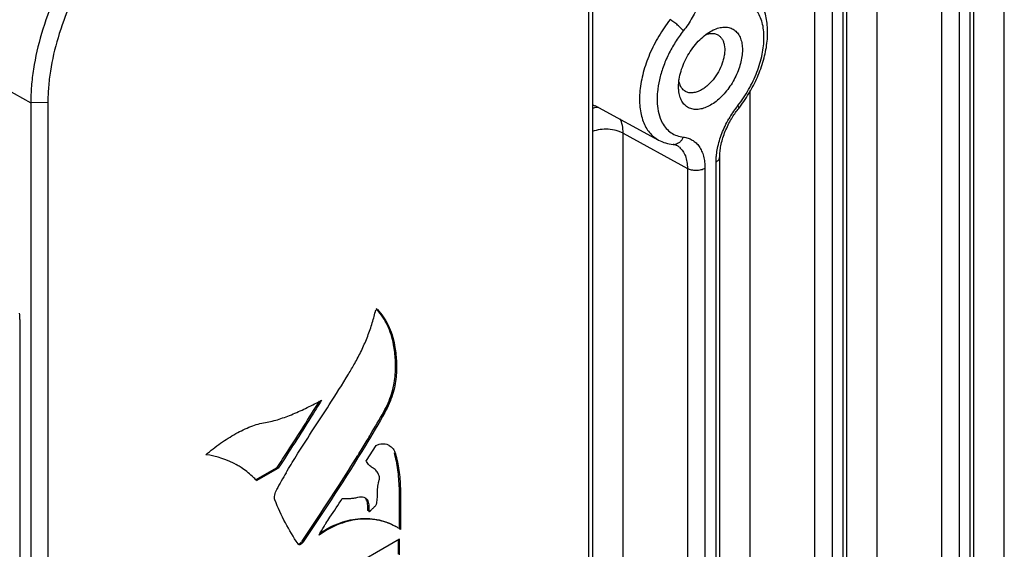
# Model space of a CAD drawing. Header units: inches. Extents: x 0 to 34, y 0 to 22.
# Tile 116 of 126: x 24.1 to 26.1, y 12.9 to 14. Entities that reach past the tile are written whole.
import ezdxf

# ---------------------------------------------------------------- set-up
doc = ezdxf.new("R2010")
doc.units = ezdxf.units.IN
doc.header["$LTSCALE"] = 1.87
doc.header["$MEASUREMENT"] = 0
doc.layers.get('0').update_dxf_attribs({"linetype": 'CONTINUOUS'})

msp = doc.modelspace()

# ---------------------------------------------------------------- linework, layer by layer
at = {"color": 7, "linetype": 'CONTINUOUS'}
for p, q in [((26.0587, 9.3014), (26.0587, 15.3931)), ((25.8056, 9.1552), (25.8056, 15.2469)), ((25.9907, 9.1013), (25.9907, 15.1859)), ((25.998, 9.1115), (25.998, 15.1961)), ((25.9337, 15.173), (25.9337, 9.0883)), ((25.9686, 15.1732), (25.9686, 9.0885)), ((25.2386, 8.673), (25.2386, 14.7576)), ((25.2312, 8.6628), (25.2312, 14.7475)), ((25.7448, 9.3748), (25.7448, 14.6405)), ((25.6805, 14.6173), (25.6805, 9.3516)), ((25.7155, 14.6176), (25.7155, 9.3519)), ((25.7375, 9.3646), (25.7375, 14.6303)), ((22.8323, 14.525), (24.119, 13.8175)), ((25.5524, 9.958), (25.5524, 13.8415)), ((24.153, 13.8178), (24.119, 13.8175)), ((24.119, 13.8175), (24.119, 8.3472)), ((24.153, 13.8178), (24.153, 8.3474)), ((25.2427, 13.8116), (25.3698, 13.7431)), ((25.2993, 10.0608), (25.2993, 13.7567)), ((25.2993, 13.7567), (25.4274, 13.6862)), ((25.4844, 10.0034), (25.4844, 13.6992)), ((25.4917, 10.0136), (25.4917, 13.7094)), ((25.4274, 13.6862), (25.4274, 9.9904)), ((25.4623, 13.6865), (25.4623, 9.9906)), ((24.8097, 13.4053), (24.8075, 13.4066)), ((24.0971, 13.3855), (24.0971, 8.8033)), ((24.844, 13.3339), (24.8419, 13.3351)), ((24.7099, 13.2094), (24.7135, 13.215)), ((24.8244, 13.2002), (24.8223, 13.2014)), ((24.8067, 13.1344), (24.7873, 13.1043)), ((24.771, 13.1147), (24.7729, 13.1179)), ((24.8455, 13.1182), (24.8434, 13.1194)), ((24.5301, 13.0951), (24.528, 13.0963)), ((24.5665, 13.066), (24.61, 13.0904)), ((24.5687, 13.0647), (24.6121, 13.0891)), ((24.6121, 13.0891), (24.61, 13.0904)), ((24.7183, 13.032), (24.723, 13.0392)), ((24.7828, 13.031), (24.785, 13.03)), ((24.7928, 13.0036), (24.7907, 13.0048)), ((24.8472, 12.9721), (24.8451, 12.9733)), ((24.6598, 12.9437), (24.6756, 12.9673)), ((24.6525, 12.9369), (24.6504, 12.9381)), ((24.662, 12.9425), (24.6598, 12.9437)), ((24.8539, 12.9475), (24.7307, 12.8764)), ((24.8518, 12.9177), (24.8518, 12.9463)), ((24.8539, 12.9164), (24.8539, 12.9475))]:
    msp.add_line(p, q, dxfattribs=at)
for centre, radius, start, end in [((25.271, 13.8644), 0.06, 237.1604, 241.7589), ((25.6859, 13.686), 0.2021, 141.5717, 142.5035), ((25.6953, 13.679), 0.2138, 142.56, 150.2001), ((25.3194, 13.9729), 0.2681, 321.5711, 322.2874), ((25.4005, 13.7501), 0.0159, 263.888, 278.3218), ((25.3901, 13.7028), 0.0334, 50.7571, 61.7593), ((23.7248, 13.3868), 0.3722, 359.7875, 1.7262), ((22.8423, 14.3171), 2.2727, 329.2833, 330.5983), ((22.3856, 14.5893), 2.8043, 328.3531, 328.995), ((22.594, 14.4637), 2.561, 329.0008, 329.3016), ((24.8205, 13.1126), 0.0253, 59.9977, 65.5423), ((24.4489, 12.9547), 0.1622, 59.9395, 83.3611), ((21.6668, 15.0353), 3.6503, 327.1429, 328.2531), ((24.4465, 12.9502), 0.1673, 56.8618, 59.9941), ((24.4361, 12.9375), 0.1838, 43.8189, 44.5821), ((25.5798, 12.5203), 1.1044, 149.5553, 151.538), ((20.6681, 15.677), 4.8374, 326.9547, 327.1763), ((17.23, 17.9321), 8.9491, 326.30433, 326.80057), ((24.7954, 12.8822), 0.1038, 55.8833, 60.0168), ((25.8356, 12.9748), 0.9821, 180.1623, 180.401), ((24.7966, 12.8841), 0.1015, 54.4937, 55.8782), ((25.8598, 12.9737), 1.0042, 180.0966, 180.399), ((25.0004, 13.1767), 0.4225, 214.3361, 214.5807)]:
    msp.add_arc(centre, radius, start, end, dxfattribs=at)
for points, knots in [([(24.4022, 14.3081), (24.3927, 14.3027), (24.3738, 14.2906), (24.3365, 14.2626), (24.2918, 14.2208), (24.2433, 14.1625), (24.2007, 14.0974), (24.1656, 14.028), (24.1394, 13.9568), (24.1255, 13.8972), (24.1199, 13.8509), (24.119, 13.8285), (24.119, 13.8175)], [0, 0, 0, 0, 0.055818, 0.114213, 0.237381, 0.367002, 0.500006, 0.633009, 0.762628, 0.885792, 0.944185, 1, 1, 1, 1]), ([(24.419, 14.2785), (24.4101, 14.2734), (24.3924, 14.262), (24.3574, 14.2358), (24.3154, 14.1965), (24.2698, 14.1417), (24.2298, 14.0806), (24.1968, 14.0154), (24.1722, 13.9486), (24.1592, 13.8925), (24.154, 13.8491), (24.153, 13.828), (24.153, 13.8178)], [0, 0, 0, 0, 0.055792, 0.11419, 0.237393, 0.366998, 0.500006, 0.633013, 0.762616, 0.885815, 0.94421, 1, 1, 1, 1]), ([(25.4623, 14.073), (25.4623, 14.0637), (25.46, 14.0442), (25.4513, 14.0152), (25.4377, 13.9867), (25.4258, 13.969), (25.4191, 13.9606)], [0, 0, 0, 0, 0.227909, 0.477313, 0.738486, 1, 1, 1, 1]), ([(25.5315, 13.8089), (25.5391, 13.8186), (25.5528, 13.8391), (25.5692, 13.872), (25.5808, 13.9059), (25.5871, 13.9394), (25.5877, 13.9715), (25.5828, 13.9965), (25.5754, 14.0143), (25.5682, 14.0262), (25.5594, 14.0367), (25.5524, 14.0425), (25.5487, 14.0451)], [0, 0, 0, 0, 0.14167, 0.283522, 0.421504, 0.552583, 0.674842, 0.788591, 0.842924, 0.895892, 0.948037, 1, 1, 1, 1]), ([(25.5276, 13.8116), (25.5356, 13.8217), (25.5501, 13.8432), (25.5665, 13.8777), (25.5771, 13.9128), (25.581, 13.9462), (25.5784, 13.9719), (25.5724, 13.9895), (25.5663, 14.0005), (25.5586, 14.0095), (25.5495, 14.0165), (25.539, 14.0213), (25.5314, 14.0228), (25.5276, 14.0232)], [0, 0, 0, 0, 0.155244, 0.310348, 0.458411, 0.593743, 0.712709, 0.766055, 0.815748, 0.86267, 0.908073, 0.953404, 1, 1, 1, 1]), ([(25.3929, 13.983), (25.3846, 13.9725), (25.3694, 13.9504), (25.3514, 13.9149), (25.3387, 13.8784), (25.3329, 13.8481), (25.3317, 13.825), (25.3324, 13.809), (25.3348, 13.7941), (25.3387, 13.7805), (25.3443, 13.7684), (25.3513, 13.758), (25.3598, 13.7494), (25.3664, 13.745), (25.3698, 13.7431)], [0, 0, 0, 0, 0.150008, 0.300632, 0.44641, 0.582798, 0.646344, 0.706359, 0.762704, 0.815454, 0.86489, 0.911541, 0.956234, 1, 1, 1, 1]), ([(25.4191, 13.9606), (25.4185, 13.9615), (25.417, 13.9634), (25.4133, 13.9673), (25.4077, 13.9724), (25.4005, 13.978), (25.3954, 13.9815), (25.3929, 13.983)], [0, 0, 0, 0, 0.094694, 0.207127, 0.467573, 0.745116, 1, 1, 1, 1]), ([(25.4951, 13.9677), (25.4984, 13.9682), (25.5049, 13.9685), (25.5143, 13.9664), (25.5224, 13.9617), (25.5289, 13.9547), (25.5336, 13.9455), (25.5364, 13.9347), (25.5373, 13.9224), (25.5362, 13.9091), (25.5333, 13.8952), (25.5286, 13.8809), (25.5223, 13.8669), (25.5145, 13.8533), (25.5055, 13.8408), (25.4955, 13.8296), (25.4848, 13.8201), (25.4772, 13.8149), (25.4733, 13.8127)], [0, 0, 0, 0, 0.049487, 0.095326, 0.139854, 0.185706, 0.235178, 0.28971, 0.349898, 0.415544, 0.485959, 0.56002, 0.636381, 0.713508, 0.789836, 0.863931, 0.934436, 1, 1, 1, 1]), ([(25.4191, 13.9606), (25.4134, 13.9534), (25.4027, 13.9383), (25.3892, 13.9141), (25.3786, 13.8889), (25.3711, 13.8637), (25.3676, 13.8429), (25.3667, 13.8269), (25.3672, 13.8062), (25.371, 13.7891), (25.3773, 13.7776)], [0, 0, 0, 0, 0.140517, 0.282412, 0.422096, 0.55662, 0.683317, 0.74308, 0.800191, 1, 1, 1, 1]), ([(25.4097, 13.8494), (25.4097, 13.8544), (25.4107, 13.8649), (25.4143, 13.8806), (25.4202, 13.8966), (25.4281, 13.9122), (25.4376, 13.9268), (25.4486, 13.9399), (25.4604, 13.951), (25.469, 13.957), (25.4733, 13.9595)], [0, 0, 0, 0, 0.114139, 0.237316, 0.366964, 0.5, 0.632986, 0.762647, 0.885972, 1, 1, 1, 1]), ([(25.4881, 13.9525), (25.4897, 13.9516), (25.4928, 13.9493), (25.4964, 13.9447), (25.4992, 13.939), (25.5016, 13.9299), (25.5019, 13.9197), (25.5003, 13.909), (25.4974, 13.8973), (25.4916, 13.8828), (25.4818, 13.8668), (25.4716, 13.8552), (25.4626, 13.8477), (25.458, 13.8446), (25.4557, 13.8433)], [0, 0, 0, 0, 0.042839, 0.087453, 0.135259, 0.187216, 0.304425, 0.369576, 0.438223, 0.582534, 0.729582, 0.871242, 0.937725, 1, 1, 1, 1]), ([(25.4641, 13.9533), (25.4649, 13.9536), (25.4679, 13.9546), (25.4709, 13.9552), (25.4732, 13.9554)], [0, 0, 0, 0, 0.261323, 1, 1, 1, 1]), ([(25.4732, 13.9554), (25.4759, 13.9557), (25.4811, 13.9556), (25.486, 13.9538), (25.4881, 13.9525)], [0, 0, 0, 0, 0.517311, 1, 1, 1, 1]), ([(25.4733, 13.9595), (25.4769, 13.9616), (25.4839, 13.965), (25.4914, 13.9671), (25.4951, 13.9677)], [0, 0, 0, 0, 0.523672, 1, 1, 1, 1]), ([(25.4132, 13.8515), (25.4128, 13.8524), (25.4114, 13.856), (25.4105, 13.86), (25.4102, 13.863)], [0, 0, 0, 0, 0.236569, 1, 1, 1, 1]), ([(25.4232, 13.8401), (25.421, 13.8413), (25.417, 13.8447), (25.4143, 13.8491), (25.4132, 13.8515)], [0, 0, 0, 0, 0.482956, 1, 1, 1, 1]), ([(25.4104, 13.839), (25.4103, 13.8398), (25.4099, 13.8433), (25.4097, 13.8467), (25.4097, 13.8494)], [0, 0, 0, 0, 0.24268, 1, 1, 1, 1]), ([(25.4733, 13.8127), (25.4698, 13.8106), (25.4626, 13.8071), (25.4516, 13.8041), (25.4412, 13.8037), (25.4317, 13.806), (25.4235, 13.811), (25.4171, 13.8185), (25.4126, 13.828), (25.411, 13.8352), (25.4104, 13.839)], [0, 0, 0, 0, 0.148022, 0.282383, 0.403874, 0.516493, 0.626329, 0.740111, 0.863537, 1, 1, 1, 1]), ([(25.4381, 13.8372), (25.4355, 13.8369), (25.4303, 13.837), (25.4253, 13.8388), (25.4232, 13.8401)], [0, 0, 0, 0, 0.517311, 1, 1, 1, 1]), ([(25.4557, 13.8433), (25.4528, 13.8416), (25.4472, 13.8389), (25.441, 13.8375), (25.4381, 13.8372)], [0, 0, 0, 0, 0.526641, 1, 1, 1, 1]), ([(25.5276, 13.8116), (25.528, 13.811), (25.5287, 13.8099), (25.5296, 13.8082), (25.5299, 13.8068), (25.5295, 13.8062)], [0, 0, 0, 0, 0.368334, 0.656106, 1, 1, 1, 1]), ([(25.2496, 13.8083), (25.2486, 13.8082), (25.2448, 13.8079), (25.2411, 13.8068), (25.2385, 13.8057)], [0, 0, 0, 0, 0.247091, 1, 1, 1, 1]), ([(25.5135, 13.7826), (25.5147, 13.7847), (25.5196, 13.7929), (25.5251, 13.8007), (25.5295, 13.8062)], [0, 0, 0, 0, 0.252438, 1, 1, 1, 1]), ([(25.2993, 13.7567), (25.2993, 13.7619), (25.2984, 13.7718), (25.2953, 13.7814), (25.2932, 13.7855)], [0, 0, 0, 0, 0.529942, 1, 1, 1, 1]), ([(25.3773, 13.7776), (25.3795, 13.7735), (25.3846, 13.7661), (25.3914, 13.76), (25.395, 13.7576)], [0, 0, 0, 0, 0.512621, 1, 1, 1, 1]), ([(25.4873, 13.7267), (25.4893, 13.7368), (25.4954, 13.757), (25.5044, 13.7759), (25.5098, 13.7852)], [0, 0, 0, 0, 0.488399, 1, 1, 1, 1]), ([(25.4941, 13.7318), (25.4958, 13.7404), (25.501, 13.758), (25.5089, 13.7745), (25.5135, 13.7826)], [0, 0, 0, 0, 0.484492, 1, 1, 1, 1]), ([(25.2993, 13.7567), (25.2972, 13.7578), (25.2928, 13.7598), (25.283, 13.763), (25.2696, 13.765), (25.2535, 13.7644), (25.243, 13.7619), (25.2381, 13.7601)], [0, 0, 0, 0, 0.112692, 0.233371, 0.489569, 0.751133, 1, 1, 1, 1]), ([(25.395, 13.7576), (25.3985, 13.7552), (25.4063, 13.7513), (25.4148, 13.7494), (25.4191, 13.749)], [0, 0, 0, 0, 0.49322, 1, 1, 1, 1]), ([(25.3698, 13.7431), (25.3743, 13.7407), (25.3837, 13.7368), (25.3938, 13.7348), (25.3988, 13.7343)], [0, 0, 0, 0, 0.49795, 1, 1, 1, 1]), ([(25.4059, 13.7322), (25.4049, 13.7328), (25.4026, 13.7337), (25.4002, 13.7342), (25.3988, 13.7343)], [0, 0, 0, 0, 0.46366, 1, 1, 1, 1]), ([(25.4191, 13.749), (25.4184, 13.747), (25.4165, 13.7435), (25.4127, 13.739), (25.408, 13.7358), (25.4045, 13.7346), (25.4028, 13.7344)], [0, 0, 0, 0, 0.269709, 0.527973, 0.770384, 1, 1, 1, 1]), ([(25.4191, 13.749), (25.4223, 13.7486), (25.4286, 13.7473), (25.4372, 13.7434), (25.4448, 13.7376), (25.4511, 13.7301), (25.4561, 13.7211), (25.4597, 13.7106), (25.4619, 13.6989), (25.4623, 13.6907), (25.4623, 13.6865)], [0, 0, 0, 0, 0.11469, 0.226189, 0.337848, 0.45326, 0.575498, 0.706752, 0.848267, 1, 1, 1, 1]), ([(25.4113, 13.7286), (25.4139, 13.7265), (25.4187, 13.7211), (25.4238, 13.7111), (25.4268, 13.6992), (25.4274, 13.6907), (25.4274, 13.6862)], [0, 0, 0, 0, 0.218413, 0.454136, 0.714272, 1, 1, 1, 1]), ([(25.4848, 13.7097), (25.4849, 13.7111), (25.4855, 13.7168), (25.4864, 13.7225), (25.4873, 13.7267)], [0, 0, 0, 0, 0.244065, 1, 1, 1, 1]), ([(25.4917, 13.7094), (25.4917, 13.713), (25.4921, 13.7205), (25.4933, 13.7279), (25.4941, 13.7318)], [0, 0, 0, 0, 0.479004, 1, 1, 1, 1]), ([(25.4844, 13.6992), (25.4844, 13.7001), (25.4844, 13.7036), (25.4846, 13.7071), (25.4848, 13.7097)], [0, 0, 0, 0, 0.245217, 1, 1, 1, 1]), ([(25.4844, 13.6992), (25.4855, 13.6998), (25.4875, 13.7012), (25.4898, 13.7037), (25.4914, 13.7065), (25.4917, 13.7085), (25.4917, 13.7094)], [0, 0, 0, 0, 0.28819, 0.548295, 0.782244, 1, 1, 1, 1]), ([(25.4623, 13.6865), (25.4611, 13.6858), (25.4585, 13.6846), (25.4528, 13.6828), (25.4449, 13.6819), (25.4371, 13.6827), (25.4313, 13.6844), (25.4286, 13.6856), (25.4274, 13.6862)], [0, 0, 0, 0, 0.113478, 0.236616, 0.498487, 0.761189, 0.885296, 1, 1, 1, 1]), ([(24.7644, 13.2976), (24.7691, 13.3059), (24.7779, 13.3228), (24.7893, 13.3488), (24.7986, 13.375), (24.8035, 13.3927), (24.8056, 13.4014)], [0, 0, 0, 0, 0.255184, 0.509511, 0.759083, 1, 1, 1, 1]), ([(24.8056, 13.4014), (24.8057, 13.4018), (24.806, 13.4026), (24.8068, 13.4037), (24.8077, 13.4047), (24.8084, 13.4052), (24.8088, 13.4054)], [0, 0, 0, 0, 0.234947, 0.509584, 0.779613, 1, 1, 1, 1]), ([(24.8088, 13.4054), (24.8089, 13.4055), (24.8092, 13.4055), (24.8095, 13.4055), (24.8096, 13.4054), (24.8097, 13.4053)], [0, 0, 0, 0, 0.554985, 0.779273, 1, 1, 1, 1]), ([(24.8419, 13.3351), (24.8407, 13.342), (24.8375, 13.3552), (24.8301, 13.3736), (24.8208, 13.3901), (24.8134, 13.3998), (24.8095, 13.4044)], [0, 0, 0, 0, 0.270706, 0.525644, 0.768048, 1, 1, 1, 1]), ([(24.8097, 13.4053), (24.8138, 13.4007), (24.8217, 13.3907), (24.8316, 13.3739), (24.8394, 13.3548), (24.8428, 13.341), (24.844, 13.3339)], [0, 0, 0, 0, 0.231416, 0.473579, 0.728626, 1, 1, 1, 1]), ([(24.8223, 13.2014), (24.8255, 13.2071), (24.8312, 13.2187), (24.8379, 13.2365), (24.8424, 13.2543), (24.8459, 13.277), (24.8463, 13.3041), (24.8436, 13.3251), (24.8419, 13.3351)], [0, 0, 0, 0, 0.141759, 0.280603, 0.413305, 0.540212, 0.77939, 1, 1, 1, 1]), ([(24.844, 13.3339), (24.8457, 13.3239), (24.8484, 13.3029), (24.848, 13.2757), (24.8446, 13.253), (24.84, 13.2353), (24.8333, 13.2174), (24.8276, 13.2059), (24.8244, 13.2002)], [0, 0, 0, 0, 0.22061, 0.459788, 0.586695, 0.719397, 0.858241, 1, 1, 1, 1]), ([(24.7135, 13.215), (24.7267, 13.2354), (24.744, 13.2627), (24.7603, 13.2906), (24.7644, 13.2976)], [0, 0, 0, 0, 0.749968, 1, 1, 1, 1]), ([(24.5865, 13.1801), (24.5957, 13.1816), (24.6145, 13.1864), (24.6422, 13.1969), (24.6703, 13.2099), (24.689, 13.2195), (24.6984, 13.2244)], [0, 0, 0, 0, 0.23149, 0.4782, 0.73628, 1, 1, 1, 1]), ([(24.6984, 13.2244), (24.6912, 13.2131), (24.6627, 13.1679), (24.6342, 13.1226), (24.6121, 13.0891)], [0, 0, 0, 0, 0.250125, 1, 1, 1, 1]), ([(24.61, 13.0904), (24.6172, 13.1012), (24.6456, 13.145), (24.6732, 13.1892), (24.6942, 13.2223)], [0, 0, 0, 0, 0.249733, 1, 1, 1, 1]), ([(24.6277, 13.0799), (24.6342, 13.0909), (24.6608, 13.1346), (24.6891, 13.1772), (24.7099, 13.2094)], [0, 0, 0, 0, 0.249835, 1, 1, 1, 1]), ([(24.8244, 13.2002), (24.8119, 13.178), (24.7605, 13.0904), (24.7043, 13.0058), (24.662, 12.9425)], [0, 0, 0, 0, 0.250256, 1, 1, 1, 1]), ([(24.4676, 13.1158), (24.4772, 13.1239), (24.4965, 13.139), (24.5265, 13.1581), (24.5563, 13.1725), (24.5767, 13.1785), (24.5865, 13.1801)], [0, 0, 0, 0, 0.274596, 0.537031, 0.78035, 1, 1, 1, 1]), ([(24.8067, 13.1344), (24.8088, 13.1355), (24.8129, 13.1371), (24.8193, 13.1381), (24.8254, 13.1376), (24.8292, 13.1364), (24.831, 13.1356)], [0, 0, 0, 0, 0.274873, 0.528304, 0.767865, 1, 1, 1, 1]), ([(24.8331, 13.1345), (24.8361, 13.1328), (24.8414, 13.128), (24.8445, 13.1216), (24.8455, 13.1182)], [0, 0, 0, 0, 0.48676, 1, 1, 1, 1]), ([(24.8534, 12.9721), (24.8534, 12.985), (24.8538, 13.0107), (24.8538, 13.0427), (24.8525, 13.0677), (24.8507, 13.0857), (24.8477, 13.1029), (24.8449, 13.114), (24.8434, 13.1194)], [0, 0, 0, 0, 0.261579, 0.520741, 0.646569, 0.768651, 0.886442, 1, 1, 1, 1]), ([(24.8455, 13.1182), (24.8471, 13.1129), (24.8498, 13.1018), (24.8528, 13.0848), (24.8546, 13.0669), (24.8559, 13.0421), (24.8559, 13.0104), (24.8555, 12.9849), (24.8556, 12.972)], [0, 0, 0, 0, 0.113576, 0.231353, 0.353392, 0.479167, 0.738272, 1, 1, 1, 1]), ([(24.5669, 13.0665), (24.5647, 13.0687), (24.5557, 13.0774), (24.5458, 13.0852), (24.5379, 13.0903)], [0, 0, 0, 0, 0.25166, 1, 1, 1, 1]), ([(24.8105, 13.0798), (24.8098, 13.0811), (24.8081, 13.0833), (24.8049, 13.0863), (24.8016, 13.0888), (24.7981, 13.0912), (24.7947, 13.0937), (24.7916, 13.0966), (24.789, 13.1001), (24.7878, 13.1028), (24.7873, 13.1043)], [0, 0, 0, 0, 0.126603, 0.249827, 0.372707, 0.495607, 0.617967, 0.74013, 0.865132, 1, 1, 1, 1]), ([(24.8132, 13.0653), (24.8136, 13.0667), (24.814, 13.0695), (24.8133, 13.0745), (24.8117, 13.0778), (24.8105, 13.0798)], [0, 0, 0, 0, 0.287239, 0.543415, 1, 1, 1, 1]), ([(24.6054, 13.026), (24.6049, 13.0273), (24.6044, 13.0306), (24.605, 13.0357), (24.6065, 13.0413), (24.608, 13.0449), (24.609, 13.0466)], [0, 0, 0, 0, 0.204171, 0.450837, 0.723263, 1, 1, 1, 1]), ([(24.8082, 13.0191), (24.809, 13.0229), (24.8098, 13.0305), (24.8098, 13.04), (24.8101, 13.0476), (24.8106, 13.0534), (24.8116, 13.0593), (24.8126, 13.0633), (24.8132, 13.0653)], [0, 0, 0, 0, 0.250514, 0.490497, 0.611609, 0.736224, 0.865897, 1, 1, 1, 1]), ([(24.707, 12.9788), (24.7096, 12.983), (24.7206, 12.9996), (24.732, 13.0158), (24.7397, 13.0285)], [0, 0, 0, 0, 0.249715, 1, 1, 1, 1]), ([(24.7397, 13.0285), (24.7448, 13.0285), (24.7524, 13.0283), (24.7628, 13.0293), (24.768, 13.0304), (24.7706, 13.0311)], [0, 0, 0, 0, 0.486162, 0.737491, 1, 1, 1, 1]), ([(24.7706, 13.0311), (24.7727, 13.0316), (24.7768, 13.0323), (24.781, 13.0317), (24.7828, 13.031)], [0, 0, 0, 0, 0.521636, 1, 1, 1, 1]), ([(24.785, 13.03), (24.7859, 13.0295), (24.7875, 13.0283), (24.7898, 13.0254), (24.7915, 13.0212), (24.7925, 13.0157), (24.7929, 13.0098), (24.7928, 13.0057), (24.7928, 13.0036)], [0, 0, 0, 0, 0.102531, 0.207767, 0.379866, 0.573317, 0.783202, 1, 1, 1, 1]), ([(24.7907, 13.0048), (24.7907, 13.007), (24.7907, 13.0113), (24.7903, 13.0174), (24.7892, 13.023), (24.7877, 13.0264), (24.7867, 13.0277)], [0, 0, 0, 0, 0.27569, 0.541632, 0.784968, 1, 1, 1, 1]), ([(24.6515, 12.9384), (24.6423, 12.9518), (24.6253, 12.9801), (24.6115, 13.0102), (24.6054, 13.026)], [0, 0, 0, 0, 0.489526, 1, 1, 1, 1]), ([(24.7928, 13.0036), (24.7928, 13.0035), (24.7928, 13.0033), (24.7928, 13.0031), (24.7929, 13.0029), (24.7931, 13.0027), (24.7935, 13.0027), (24.794, 13.0029), (24.7946, 13.0033), (24.7953, 13.0039), (24.796, 13.0045), (24.7971, 13.0056), (24.7985, 13.0069), (24.8001, 13.0086), (24.8017, 13.0101), (24.8027, 13.0111), (24.8032, 13.0116)], [0, 0, 0, 0, 0.022064, 0.039422, 0.053166, 0.064977, 0.090443, 0.126627, 0.175175, 0.234945, 0.304034, 0.380271, 0.545015, 0.710483, 0.862367, 1, 1, 1, 1]), ([(24.8032, 13.0116), (24.8038, 13.0122), (24.805, 13.0133), (24.8065, 13.0151), (24.8076, 13.017), (24.8081, 13.0184), (24.8082, 13.0191)], [0, 0, 0, 0, 0.279814, 0.529179, 0.7623, 1, 1, 1, 1]), ([(24.8472, 12.9721), (24.837, 12.978), (24.8136, 12.9868), (24.7745, 12.9891), (24.7326, 12.9793), (24.7062, 12.9647), (24.6935, 12.9554)], [0, 0, 0, 0, 0.217439, 0.452401, 0.7103, 1, 1, 1, 1]), ([(24.6955, 12.9596), (24.708, 12.9681), (24.7338, 12.9817), (24.7745, 12.9903), (24.8124, 12.9877), (24.8351, 12.9791), (24.8451, 12.9733)], [0, 0, 0, 0, 0.288108, 0.545855, 0.781461, 1, 1, 1, 1]), ([(24.6935, 12.9554), (24.6966, 12.9614), (24.701, 12.9693), (24.7058, 12.9769), (24.707, 12.9788)], [0, 0, 0, 0, 0.749728, 1, 1, 1, 1]), ([(24.652, 12.9375), (24.6524, 12.9376), (24.6533, 12.9378), (24.6551, 12.9388), (24.6563, 12.9398), (24.6571, 12.9406)], [0, 0, 0, 0, 0.200968, 0.441227, 1, 1, 1, 1]), ([(24.662, 12.9425), (24.6616, 12.942), (24.6609, 12.9411), (24.6597, 12.9397), (24.6583, 12.9385), (24.657, 12.9375), (24.6556, 12.9367), (24.6544, 12.9363), (24.6534, 12.9363), (24.6528, 12.9366), (24.6526, 12.9368), (24.6525, 12.9369)], [0, 0, 0, 0, 0.145022, 0.298041, 0.451076, 0.596121, 0.725719, 0.834109, 0.920623, 0.959579, 1, 1, 1, 1]), ([(24.6571, 12.9406), (24.6574, 12.9408), (24.6584, 12.9418), (24.6593, 12.9429), (24.6598, 12.9437)], [0, 0, 0, 0, 0.257748, 1, 1, 1, 1])]:
    msp.add_open_spline(points, degree=3, knots=knots, dxfattribs=at)

doc.saveas('drawing.dxf')
